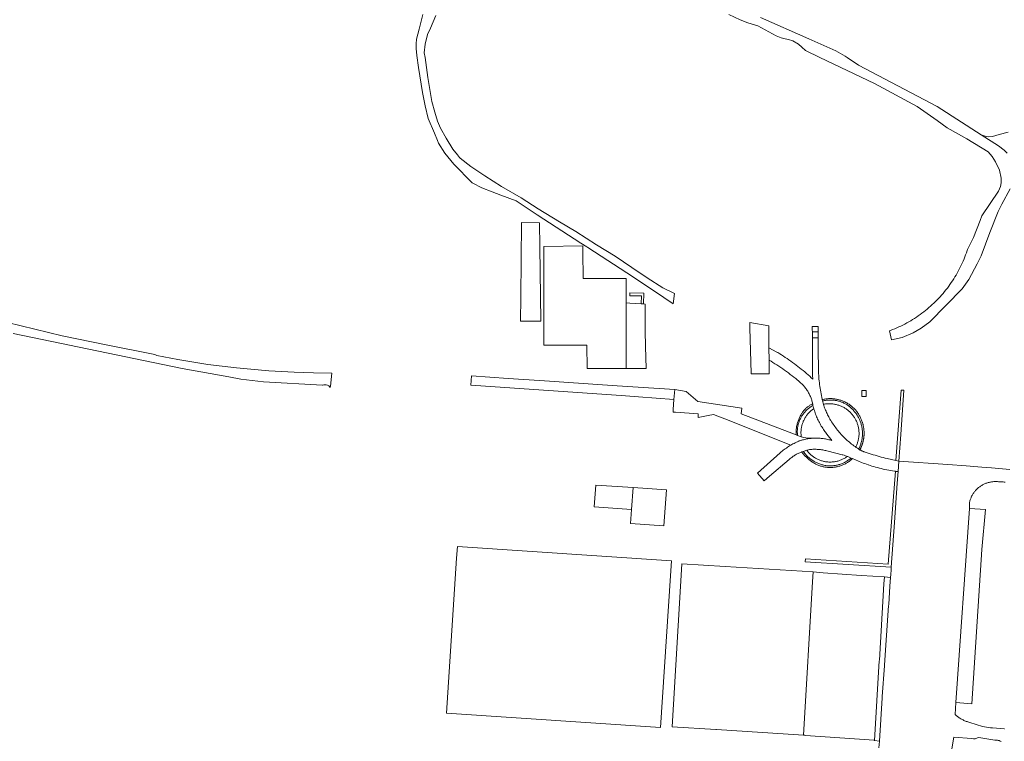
# Model space of a CAD drawing. Extents: x 152825 to 164088, y 457113 to 463005.
# Tile 124 of 256: x 156585 to 156917, y 460270 to 460513. Entities that reach past the tile are written whole.
import ezdxf

# ---------------------------------------------------------------- set-up
doc = ezdxf.new("R2010")
doc.units = 0
doc.header["$LTSCALE"] = 0.5
for name, color, linetype, lineweight in [('B-PV-VH-GESLOTENVERHARDING_ASFALT-GV', 251, 'CONTINUOUS', 18), ('B-PV-VH-GESLOTENVERHARDING_KUNSTSTOF-GV', 251, 'CONTINUOUS', 18), ('B-PV-VH-HALFVERHARDING_GRAVEL-GV', 251, 'CONTINUOUS', 18), ('B-PV-VH-ONVERHARD-GV', 251, 'CONTINUOUS', 18), ('B-PV-VH-ONVERHARD_ZAND-GV', 251, 'CONTINUOUS', 18), ('B-PV-VH-OPENVERHARDING_BETONSTRAATSTEEN-GV', 251, 'CONTINUOUS', 18)]:
    doc.layers.add(name, color=color, linetype=linetype, lineweight=lineweight)

msp = doc.modelspace()

# ---------------------------------------------------------------- linework, layer by layer
at = {"layer": 'B-PV-VH-GESLOTENVERHARDING_ASFALT-GV', "flags": 128}
for points in [[(156918.349, 460361.326), (156912.261, 460361.79), (156910.456, 460361.928), (156906.12, 460362.33), (156905.079, 460362.427), (156903.653, 460362.569), (156897.573, 460362.999), (156881.025, 460364.108), (156880.799, 460360.555), (156880.468, 460356.691), (156879.534, 460343.484), (156878.462, 460328.343), (156878.409, 460327.449), (156878.318, 460325.957), (156878.249, 460324.961), (156878.044, 460321.979), (156877.611, 460315.846), (156877.607, 460315.664), (156877.592, 460315.512), (156876.206, 460295.385), (156876.191, 460295.209), (156875.443, 460284.788), (156875.445, 460284.575), (156875.439, 460284.36), (156874.479, 460269.807), (156874.327, 460267.503)], [(156916.577, 460273.897), (156916.452, 460273.905), (156912.584, 460274.264), (156911.864, 460274.331), (156909.144, 460274.78), (156904.884, 460276.124), (156904.879, 460276.125), (156904.591, 460276.199), (156904.305, 460276.281), (156904.022, 460276.37), (156903.741, 460276.467), (156903.463, 460276.572), (156903.188, 460276.684), (156902.916, 460276.803), (156902.647, 460276.93), (156902.382, 460277.063), (156902.121, 460277.204), (156901.863, 460277.352), (156901.61, 460277.507), (156901.36, 460277.668), (156901.115, 460277.837), (156900.875, 460278.011), (156900.64, 460278.192), (156900.409, 460278.38), (156900.184, 460278.573), (156899.964, 460278.773), (156900.218, 460282.767), (156904.769, 460348.164), (156904.77, 460349.881), (156904.789, 460349.985), (156904.843, 460350.246), (156904.905, 460350.506), (156904.974, 460350.764), (156905.052, 460351.019), (156905.136, 460351.272), (156905.229, 460351.523), (156905.328, 460351.77), (156905.436, 460352.014), (156905.55, 460352.255), (156905.672, 460352.493), (156905.8, 460352.727), (156905.936, 460352.957), (156906.078, 460353.182), (156906.228, 460353.403), (156906.383, 460353.62), (156906.546, 460353.832), (156906.714, 460354.039), (156906.889, 460354.241), (156907.069, 460354.437), (156907.255, 460354.628), (156907.447, 460354.814), (156907.645, 460354.993), (156907.848, 460355.167), (156908.056, 460355.334), (156908.268, 460355.495), (156908.486, 460355.65), (156908.708, 460355.798), (156908.934, 460355.939), (156909.165, 460356.074), (156909.399, 460356.201), (156909.637, 460356.321), (156909.879, 460356.435), (156910.124, 460356.541), (156910.372, 460356.639), (156910.623, 460356.73), (156910.876, 460356.813), (156911.132, 460356.889), (156911.39, 460356.957), (156911.65, 460357.018), (156911.912, 460357.07), (156912.175, 460357.115), (156912.439, 460357.152), (156912.705, 460357.181), (156912.97, 460357.202), (156913.237, 460357.214), (156913.504, 460357.219), (156913.771, 460357.216), (156914.037, 460357.205), (156914.304, 460357.186), (156914.569, 460357.159), (156914.79, 460357.157), (156915.129, 460357.148), (156915.468, 460357.131), (156915.807, 460357.106), (156916.145, 460357.073), (156916.482, 460357.032), (156916.818, 460356.983)], [(156898.728, 460266.492), (156899.558, 460271.117), (156905.446, 460270.673), (156906.13, 460270.621), (156906.754, 460270.601), (156907.529, 460270.929), (156907.952, 460270.98), (156913.332, 460270.16), (156913.346, 460270.161), (156913.528, 460270.166), (156913.71, 460270.163), (156913.891, 460270.152), (156914.072, 460270.133), (156914.252, 460270.106), (156914.43, 460270.071), (156914.606, 460270.028), (156914.781, 460269.978), (156914.953, 460269.92), (156915.123, 460269.854), (156915.289, 460269.782), (156915.452, 460269.701)]]:
    msp.add_lwpolyline(points, dxfattribs=at)
msp.add_lwpolyline([(156910.171, 460347.866), (156904.769, 460348.164), (156900.218, 460282.767), (156905.583, 460282.382), (156908.979, 460334.355)], close=True, dxfattribs=at)
at = {"layer": 'B-PV-VH-GESLOTENVERHARDING_KUNSTSTOF-GV', "flags": 128}
for points in [[(156778.434, 460348.676), (156791.071, 460347.765), (156791.569, 460355.209), (156778.968, 460356.061)], [(156791.569, 460355.209), (156791.071, 460347.765), (156790.704, 460343.123), (156801.911, 460342.336), (156802.748, 460354.397)], [(156804.138, 460325.428), (156804.473, 460330.549), (156732.387, 460335.316), (156732.132, 460331.375), (156728.756, 460279.221), (156800.802, 460274.426)]]:
    msp.add_lwpolyline(points, close=True, dxfattribs=at)
at = {"layer": 'B-PV-VH-HALFVERHARDING_GRAVEL-GV', "flags": 128}
msp.add_lwpolyline([(156582.852, 460407.092), (156639.725, 460395.31), (156655.479, 460392.496), (156659.522, 460391.754), (156667.121, 460390.842), (156686.966, 460389.64), (156687.04, 460389.692), (156687.411, 460389.797), (156687.619, 460389.797), (156688.212, 460389.784), (156688.643, 460389.695), (156689.118, 460389.444), (156689.326, 460389.192), (156689.583, 460388.846), (156689.631, 460389.334), (156690.065, 460393.756), (156683.991, 460393.779), (156677.462, 460394.048), (156668.854, 460394.551), (156658.039, 460395.547), (156648.395, 460396.69), (156638.263, 460398.335), (156631.172, 460399.712), (156630.494, 460399.964), (156614.147, 460403.242), (156599.327, 460406.311), (156553.16, 460417.541)], dxfattribs=at)
msp.add_lwpolyline([(156848.931, 460271.801), (156851.977, 460323.427), (156852.172, 460326.791), (156822.525, 460328.632), (156807.92, 460329.567), (156804.671, 460274.665), (156819.415, 460273.728), (156819.603, 460273.715)], close=True, dxfattribs=at)
at = {"layer": 'B-PV-VH-ONVERHARD-GV', "flags": 128}
msp.add_lwpolyline([(156880.799, 460360.555), (156880.16, 460360.639), (156879.854, 460360.683), (156877.424, 460329.356), (156849.591, 460331.215), (156849.533, 460330.172), (156878.462, 460328.343), (156879.534, 460343.484), (156880.468, 460356.691)], close=True, dxfattribs=at)
at = {"layer": 'B-PV-VH-ONVERHARD_ZAND-GV', "flags": 128}
for points in [[(156720.779, 460514.464), (156719.478, 460509.547), (156718.676, 460506.153), (156718.522, 460504.647), (156718.511, 460502.999), (156718.729, 460500.655), (156719.276, 460496.649), (156720.657, 460488.24), (156721.489, 460483.781), (156722.577, 460479.464), (156724.718, 460474.523), (156725.746, 460472.053), (156726.06, 460471.173), (156728.198, 460467.767), (156731.217, 460464.107), (156737.342, 460457.834), (156737.64, 460457.656), (156740.623, 460456.172), (156744.102, 460454.76), (156747.013, 460453.701), (156752.196, 460451.725), (156759.264, 460447.056), (156773.929, 460437.534), (156775.95, 460436.221), (156776.312, 460435.986), (156791.655, 460426.012), (156801.881, 460419.199), (156805.05, 460417.087), (156805.537, 460420.549), (156801.606, 460422.408), (156796.274, 460425.842), (156791.144, 460429.271), (156785.503, 460433.094), (156779.214, 460436.906), (156772.281, 460441.433), (156766.768, 460444.717), (156759.553, 460449.098), (156753.833, 460452.782), (156747.264, 460456.548), (156741.643, 460460.128), (156738.579, 460462.21), (156736.928, 460463.332), (156733.345, 460466.115), (156733.083, 460466.303), (156732.386, 460467.206), (156730.895, 460469.136), (156728.586, 460472.911), (156726.704, 460476.232), (156725.733, 460478.532), (156724.847, 460481.628), (156723.788, 460485.234), (156722.494, 460493.245), (156721.494, 460500), (156721.26, 460501.626), (156721.489, 460504.525), (156722.384, 460507.747), (156723.319, 460509.872), (156725.13, 460514.158)], [(156823.836, 460514.557), (156827.554, 460512.678), (156830.157, 460511.721), (156833.51, 460510.646), (156839.757, 460507.364), (156841.369, 460506.63), (156842.729, 460506.265), (156843.827, 460506.113), (156845.295, 460505.617), (156847.206, 460504.562), (156848.354, 460503.529), (156849.574, 460502.388), (156854.374, 460500), (156872.78, 460491.256), (156887.177, 460483.574), (156891.733, 460480.422), (156893.981, 460478.775), (156897.296, 460476.346), (156903.944, 460472.624), (156911.055, 460468.2), (156912.415, 460466.67), (156913.552, 460464.9), (156914.914, 460462.046), (156915.462, 460459.413), (156915.433, 460457.785), (156915.212, 460456.539), (156914.545, 460454.99), (156909.022, 460446.742), (156908.402, 460445.177), (156906.146, 460439.394), (156904.142, 460435.366), (156904.026, 460435.007), (156903.783, 460434.291), (156903.527, 460433.581), (156903.258, 460432.875), (156902.978, 460432.173), (156902.685, 460431.477), (156902.38, 460430.786), (156902.063, 460430.1), (156901.734, 460429.42), (156901.393, 460428.746), (156901.041, 460428.078), (156900.677, 460427.416), (156900.302, 460426.76), (156899.915, 460426.111), (156899.516, 460425.469), (156899.107, 460424.834), (156898.687, 460424.207), (156898.256, 460423.586), (156897.814, 460422.974), (156897.361, 460422.369), (156896.898, 460421.772), (156896.425, 460421.183), (156895.941, 460420.603), (156895.448, 460420.031), (156894.944, 460419.468), (156894.431, 460418.914), (156893.908, 460418.369), (156893.376, 460417.832), (156892.834, 460417.306), (156892.283, 460416.789), (156891.724, 460416.281), (156891.155, 460415.784), (156890.578, 460415.296), (156889.993, 460414.819), (156889.399, 460414.352), (156888.797, 460413.895), (156888.188, 460413.449), (156887.571, 460413.013), (156886.946, 460412.589), (156886.314, 460412.175), (156885.675, 460411.772), (156885.028, 460411.381), (156884.376, 460411.001), (156883.716, 460410.632), (156883.051, 460410.275), (156882.379, 460409.93), (156881.701, 460409.596), (156881.017, 460409.275), (156880.328, 460408.965), (156879.634, 460408.667), (156878.928, 460408.379), (156878.218, 460408.103), (156877.86, 460407.972), (156878.558, 460404.897), (156882.132, 460405.766), (156885.832, 460407.274), (156888.575, 460408.843), (156891.444, 460411.02), (156902.405, 460422.151), (156904.623, 460425.282), (156907.429, 460430.533), (156908.744, 460433.218), (156911.698, 460441.077), (156914.494, 460448.17), (156915.67, 460450.662), (156918.501, 460455.839)], [(156917.553, 460467.778), (156916.465, 460468.861), (156914.547, 460470.326), (156908.752, 460474.021), (156893.929, 460483.471), (156867.405, 460497.435), (156863.606, 460500), (156862.989, 460500.499), (156859.788, 460502.277), (156850.737, 460506.325), (156834.427, 460513.45)], [(156917.885, 460474.838), (156914.806, 460474.082), (156912.557, 460473.375), (156911.344, 460473.309), (156910.433, 460473.451), (156908.752, 460474.021), (156914.547, 460470.326), (156916.465, 460468.861), (156917.553, 460467.778)]]:
    msp.add_lwpolyline(points, dxfattribs=at)
for points in [[(156790.473, 460419.772), (156794.331, 460419.715), (156794.226, 460417.101), (156795.064, 460417.047), (156795.211, 460420.667), (156790.487, 460420.737)], [(156881.675, 460373.027), (156882.694, 460387.973), (156881.79, 460387.969), (156880.055, 460364.323), (156881.025, 460364.108)], [(156852.119, 460382.857), (156852.073, 460383.126), (156852.03, 460383.349), (156851.99, 460383.333), (156851.766, 460383.236), (156851.544, 460383.132), (156851.326, 460383.02), (156851.112, 460382.902), (156850.901, 460382.776), (156850.695, 460382.644), (156850.494, 460382.505), (156850.297, 460382.36), (156850.104, 460382.208), (156849.917, 460382.05), (156849.735, 460381.886), (156849.559, 460381.716), (156849.388, 460381.541), (156849.223, 460381.36), (156849.064, 460381.174), (156848.911, 460380.982), (156848.765, 460380.786), (156848.625, 460380.585), (156848.492, 460380.38), (156848.365, 460380.17), (156848.311, 460380.086), (156848.147, 460379.824), (156847.991, 460379.558), (156847.841, 460379.287), (156847.699, 460379.013), (156847.564, 460378.736), (156847.436, 460378.455), (156847.315, 460378.17), (156847.201, 460377.883), (156847.096, 460377.593), (156846.997, 460377.3), (156846.907, 460377.005), (156846.823, 460376.707), (156846.748, 460376.407), (156846.681, 460376.106), (156846.621, 460375.803), (156846.569, 460375.499), (156846.525, 460375.193), (156846.489, 460374.886), (156846.461, 460374.578), (156846.441, 460374.27), (156846.429, 460373.962), (156846.425, 460373.653), (156846.429, 460373.344), (156846.441, 460373.035), (156846.447, 460372.95), (156846.902, 460372.775), (156846.891, 460372.893), (156846.869, 460373.222), (156846.854, 460373.552), (156846.848, 460373.881), (156846.848, 460373.965), (156846.852, 460374.251), (156846.865, 460374.536), (156846.886, 460374.82), (156846.915, 460375.104), (156846.951, 460375.387), (156846.996, 460375.669), (156847.048, 460375.949), (156847.108, 460376.228), (156847.176, 460376.505), (156847.252, 460376.78), (156847.335, 460377.053), (156847.427, 460377.323), (156847.525, 460377.591), (156847.631, 460377.856), (156847.745, 460378.118), (156847.865, 460378.376), (156847.993, 460378.631), (156848.128, 460378.883), (156848.27, 460379.13), (156848.419, 460379.374), (156848.575, 460379.613), (156848.737, 460379.847), (156848.906, 460380.077), (156849.081, 460380.302), (156849.263, 460380.523), (156849.45, 460380.738), (156849.644, 460380.947), (156849.843, 460381.152), (156850.048, 460381.35), (156850.259, 460381.543), (156850.474, 460381.729), (156850.695, 460381.91), (156850.921, 460382.084), (156851.152, 460382.252), (156851.387, 460382.413), (156851.627, 460382.568), (156851.871, 460382.716)], [(156858.235, 460385.154), (156857.934, 460385.157), (156857.633, 460385.153), (156857.332, 460385.14), (156857.031, 460385.119), (156856.731, 460385.091), (156856.432, 460385.054), (156856.134, 460385.01), (156855.838, 460384.957), (156855.542, 460384.897), (156855.249, 460384.829), (156855.363, 460384.357), (156855.484, 460384.395), (156855.704, 460384.441), (156856.007, 460384.497), (156856.312, 460384.545), (156856.617, 460384.585), (156856.924, 460384.618), (156857.231, 460384.642), (156857.343, 460384.649), (156857.65, 460384.663), (156857.958, 460384.67), (156858.265, 460384.668), (156858.573, 460384.658), (156858.88, 460384.641), (156859.186, 460384.615), (156859.333, 460384.6), (156859.609, 460384.565), (156859.883, 460384.522), (156860.157, 460384.472), (156860.429, 460384.413), (156860.699, 460384.347), (156860.967, 460384.273), (156861.233, 460384.192), (156861.497, 460384.102), (156861.757, 460384.006), (156862.015, 460383.902), (156862.27, 460383.79), (156862.522, 460383.671), (156862.769, 460383.545), (156863.014, 460383.412), (156863.254, 460383.272), (156863.49, 460383.125), (156863.722, 460382.971), (156863.949, 460382.811), (156864.172, 460382.644), (156864.253, 460382.581), (156864.494, 460382.386), (156864.731, 460382.185), (156864.963, 460381.977), (156865.189, 460381.764), (156865.409, 460381.545), (156865.624, 460381.321), (156865.833, 460381.091), (156866.036, 460380.855), (156866.233, 460380.615), (156866.424, 460380.369), (156866.608, 460380.119), (156866.786, 460379.864), (156866.957, 460379.604), (156867.121, 460379.341), (156867.279, 460379.073), (156867.429, 460378.801), (156867.573, 460378.525), (156867.667, 460378.335), (156867.793, 460378.063), (156867.913, 460377.787), (156868.025, 460377.508), (156868.129, 460377.226), (156868.226, 460376.942), (156868.315, 460376.655), (156868.397, 460376.366), (156868.471, 460376.075), (156868.537, 460375.782), (156868.596, 460375.487), (156868.646, 460375.191), (156868.689, 460374.894), (156868.723, 460374.595), (156868.75, 460374.296), (156868.769, 460373.996), (156868.78, 460373.696), (156868.782, 460373.396), (156868.777, 460373.095), (156868.764, 460372.795), (156868.742, 460372.495), (156868.713, 460372.196), (156868.676, 460371.898), (156868.631, 460371.601), (156868.578, 460371.306), (156868.517, 460371.011), (156868.449, 460370.719), (156868.372, 460370.428), (156868.288, 460370.14), (156868.196, 460369.854), (156868.097, 460369.57), (156867.99, 460369.29), (156867.876, 460369.012), (156867.754, 460368.737), (156867.625, 460368.466), (156867.489, 460368.198), (156867.508, 460368.183), (156867.67, 460368.062), (156867.836, 460367.947), (156867.9, 460367.907), (156868.009, 460368.112), (156868.023, 460368.139), (156868.102, 460368.292), (156868.115, 460368.319), (156868.191, 460368.474), (156868.204, 460368.501), (156868.277, 460368.657), (156868.289, 460368.684), (156868.359, 460368.842), (156868.371, 460368.869), (156868.439, 460369.028), (156868.45, 460369.055), (156868.515, 460369.216), (156868.526, 460369.243), (156868.588, 460369.404), (156868.598, 460369.431), (156868.657, 460369.595), (156868.667, 460369.622), (156868.724, 460369.786), (156868.733, 460369.813), (156868.787, 460369.978), (156868.795, 460370.005), (156868.846, 460370.172), (156868.854, 460370.199), (156868.902, 460370.366), (156868.91, 460370.393), (156868.955, 460370.562), (156868.962, 460370.588), (156869.005, 460370.758), (156869.011, 460370.785), (156869.051, 460370.955), (156869.056, 460370.982), (156869.093, 460371.153), (156869.098, 460371.179), (156869.132, 460371.352), (156869.137, 460371.378), (156869.168, 460371.551), (156869.172, 460371.577), (156869.2, 460371.751), (156869.204, 460371.777), (156869.228, 460371.951), (156869.232, 460371.977), (156869.254, 460372.152), (156869.256, 460372.178), (156869.275, 460372.354), (156869.278, 460372.379), (156869.293, 460372.555), (156869.295, 460372.58), (156869.308, 460372.757), (156869.309, 460372.782), (156869.319, 460372.959), (156869.32, 460372.984), (156869.326, 460373.161), (156869.327, 460373.186), (156869.33, 460373.364), (156869.331, 460373.388), (156869.331, 460373.566), (156869.331, 460373.59), (156869.328, 460373.769), (156869.327, 460373.793), (156869.321, 460373.971), (156869.32, 460373.995), (156869.311, 460374.173), (156869.31, 460374.196), (156869.298, 460374.375), (156869.296, 460374.398), (156869.28, 460374.577), (156869.278, 460374.6), (156869.26, 460374.778), (156869.257, 460374.801), (156869.236, 460374.979), (156869.233, 460375.002), (156869.208, 460375.18), (156869.205, 460375.202), (156869.177, 460375.38), (156869.173, 460375.402), (156869.142, 460375.58), (156869.138, 460375.601), (156869.104, 460375.778), (156869.1, 460375.799), (156869.063, 460375.976), (156869.058, 460375.997), (156869.018, 460376.174), (156869.013, 460376.194), (156868.969, 460376.37), (156868.964, 460376.39), (156868.917, 460376.566), (156868.912, 460376.586), (156868.862, 460376.761), (156868.856, 460376.78), (156868.803, 460376.955), (156868.797, 460376.974), (156868.741, 460377.147), (156868.735, 460377.166), (156868.676, 460377.339), (156868.67, 460377.357), (156868.607, 460377.529), (156868.601, 460377.547), (156868.581, 460377.6), (156868.579, 460377.605), (156868.479, 460377.883), (156868.369, 460378.162), (156868.252, 460378.439), (156868.128, 460378.712), (156867.996, 460378.982), (156867.857, 460379.249), (156867.712, 460379.512), (156867.559, 460379.77), (156867.399, 460380.025), (156867.233, 460380.275), (156867.06, 460380.521), (156866.881, 460380.762), (156866.695, 460380.998), (156866.503, 460381.229), (156866.305, 460381.455), (156866.102, 460381.675), (156865.892, 460381.89), (156865.676, 460382.1), (156865.455, 460382.303), (156865.229, 460382.501), (156864.998, 460382.692), (156864.761, 460382.878), (156864.52, 460383.056), (156864.274, 460383.229), (156864.024, 460383.395), (156863.769, 460383.554), (156863.51, 460383.706), (156863.421, 460383.756), (156863.155, 460383.897), (156862.885, 460384.032), (156862.612, 460384.159), (156862.336, 460384.279), (156862.056, 460384.391), (156861.774, 460384.496), (156861.489, 460384.594), (156861.202, 460384.684), (156860.912, 460384.766), (156860.62, 460384.841), (156860.326, 460384.907), (156860.031, 460384.966), (156859.734, 460385.017), (156859.436, 460385.061), (156859.137, 460385.096), (156858.837, 460385.123), (156858.536, 460385.143)], [(156858.014, 460383.421), (156857.732, 460383.428), (156857.449, 460383.427), (156857.166, 460383.418), (156856.883, 460383.401), (156856.602, 460383.376), (156856.321, 460383.343), (156856.041, 460383.302), (156855.762, 460383.254), (156855.661, 460383.234), (156855.667, 460383.214), (156855.788, 460382.817), (156855.917, 460382.423), (156856.054, 460382.031), (156856.198, 460381.642), (156856.35, 460381.256), (156856.508, 460380.872), (156856.675, 460380.492), (156856.848, 460380.115), (156857.029, 460379.742), (156857.218, 460379.372), (156857.413, 460379.006), (156857.615, 460378.644), (156857.824, 460378.285), (156858.04, 460377.931), (156858.159, 460377.731), (156858.411, 460377.321), (156858.669, 460376.915), (156858.933, 460376.514), (156859.205, 460376.117), (156859.483, 460375.725), (156859.767, 460375.338), (156860.058, 460374.955), (156860.355, 460374.577), (156860.659, 460374.204), (156860.968, 460373.836), (156861.284, 460373.474), (156861.606, 460373.117), (156861.933, 460372.765), (156862.266, 460372.418), (156862.606, 460372.078), (156862.95, 460371.743), (156863.3, 460371.413), (156863.656, 460371.09), (156864.017, 460370.773), (156864.383, 460370.461), (156864.755, 460370.156), (156865.131, 460369.857), (156865.512, 460369.564), (156865.898, 460369.278), (156866.289, 460368.998), (156866.519, 460368.838), (156866.645, 460369.091), (156866.764, 460369.348), (156866.875, 460369.608), (156866.979, 460369.871), (156867.076, 460370.137), (156867.165, 460370.406), (156867.247, 460370.677), (156867.32, 460370.95), (156867.386, 460371.225), (156867.445, 460371.502), (156867.495, 460371.78), (156867.537, 460372.06), (156867.572, 460372.341), (156867.598, 460372.622), (156867.617, 460372.905), (156867.628, 460373.188), (156867.63, 460373.47), (156867.625, 460373.753), (156867.612, 460374.036), (156867.59, 460374.318), (156867.561, 460374.599), (156867.524, 460374.88), (156867.478, 460375.159), (156867.425, 460375.437), (156867.365, 460375.713), (156867.296, 460375.988), (156867.219, 460376.26), (156867.135, 460376.53), (156867.044, 460376.798), (156866.944, 460377.063), (156866.838, 460377.325), (156866.724, 460377.584), (156866.602, 460377.84), (156866.474, 460378.092), (156866.338, 460378.34), (156866.196, 460378.584), (156866.046, 460378.825), (156865.89, 460379.061), (156865.727, 460379.292), (156865.558, 460379.519), (156865.383, 460379.741), (156865.201, 460379.958), (156865.013, 460380.169), (156864.819, 460380.375), (156864.62, 460380.576), (156864.415, 460380.771), (156864.204, 460380.96), (156863.989, 460381.143), (156863.768, 460381.32), (156863.542, 460381.49), (156863.312, 460381.655), (156863.076, 460381.812), (156862.837, 460381.963), (156862.594, 460382.107), (156862.346, 460382.244), (156862.095, 460382.374), (156861.84, 460382.497), (156861.582, 460382.612), (156861.32, 460382.721), (156861.056, 460382.821), (156860.789, 460382.915), (156860.519, 460383), (156860.247, 460383.078), (156859.973, 460383.149), (156859.697, 460383.211), (156859.42, 460383.266), (156859.141, 460383.313), (156858.86, 460383.352), (156858.579, 460383.383), (156858.297, 460383.406)], [(156852.399, 460381.777), (156852.169, 460381.616), (156851.944, 460381.449), (156851.723, 460381.276), (156851.508, 460381.096), (156851.297, 460380.91), (156851.092, 460380.719), (156850.893, 460380.521), (156850.699, 460380.318), (156850.512, 460380.11), (156850.33, 460379.896), (156850.154, 460379.677), (156849.985, 460379.453), (156849.822, 460379.225), (156849.666, 460378.992), (156849.516, 460378.754), (156849.373, 460378.513), (156849.238, 460378.267), (156849.109, 460378.018), (156848.987, 460377.765), (156848.873, 460377.509), (156848.766, 460377.249), (156848.667, 460376.987), (156848.575, 460376.722), (156848.49, 460376.454), (156848.413, 460376.185), (156848.344, 460375.913), (156848.283, 460375.639), (156848.23, 460375.363), (156848.184, 460375.086), (156848.147, 460374.808), (156848.117, 460374.529), (156848.095, 460374.25), (156848.082, 460373.969), (156848.076, 460373.689), (156848.078, 460373.408), (156848.088, 460373.128), (156848.106, 460372.848), (156848.133, 460372.569), (156848.167, 460372.29), (156848.588, 460372.131), (156849.067, 460372.034), (156849.707, 460371.942), (156852.996, 460371.842), (156853.369, 460371.843), (156853.742, 460371.835), (156854.115, 460371.819), (156854.487, 460371.796), (156854.858, 460371.764), (156855.229, 460371.725), (156855.599, 460371.677), (156855.968, 460371.622), (156856.336, 460371.559), (156856.702, 460371.488), (156857.066, 460371.409), (156857.429, 460371.322), (156857.79, 460371.227), (156858.149, 460371.125), (156858.505, 460371.015), (156858.199, 460371.393), (156857.716, 460372.001), (156857.238, 460372.614), (156856.767, 460373.232), (156856.303, 460373.855), (156856.15, 460374.063), (156855.893, 460374.423), (156855.642, 460374.788), (156855.399, 460375.158), (156855.162, 460375.532), (156854.931, 460375.909), (156854.708, 460376.292), (156854.491, 460376.678), (156854.282, 460377.067), (156854.079, 460377.461), (156853.884, 460377.858), (156853.696, 460378.259), (156853.515, 460378.663), (156853.342, 460379.07), (156853.176, 460379.481), (156853.017, 460379.894), (156852.866, 460380.31), (156852.722, 460380.729), (156852.586, 460381.15), (156852.458, 460381.573)], [(156849.228, 460366.892), (156848.851, 460367.375), (156848.552, 460367.278), (156848.286, 460367.184), (156848.436, 460366.982), (156848.615, 460366.753), (156848.8, 460366.529), (156848.991, 460366.31), (156849.188, 460366.097), (156849.391, 460365.889), (156849.6, 460365.688), (156849.814, 460365.491), (156850.033, 460365.301), (156850.151, 460365.181), (156850.364, 460364.975), (156850.582, 460364.774), (156850.806, 460364.579), (156851.035, 460364.391), (156851.268, 460364.208), (156851.507, 460364.032), (156851.75, 460363.863), (156851.998, 460363.7), (156852.25, 460363.544), (156852.506, 460363.394), (156852.766, 460363.252), (156853.03, 460363.117), (156853.297, 460362.989), (156853.568, 460362.868), (156853.842, 460362.754), (156854.119, 460362.648), (156854.398, 460362.55), (156854.681, 460362.459), (156854.965, 460362.375), (156855.252, 460362.3), (156855.541, 460362.232), (156855.831, 460362.172), (156856.123, 460362.12), (156856.416, 460362.075), (156856.71, 460362.039), (156857.005, 460362.01), (156857.301, 460361.99), (156857.597, 460361.978), (156857.894, 460361.973), (156858.19, 460361.977), (156858.486, 460361.988), (156858.782, 460362.008), (156859.078, 460362.035), (156859.372, 460362.071), (156859.665, 460362.114), (156859.957, 460362.165), (156860.248, 460362.225), (156860.537, 460362.291), (156860.824, 460362.366), (156861.108, 460362.449), (156861.391, 460362.539), (156861.671, 460362.636), (156861.948, 460362.742), (156862.222, 460362.854), (156862.493, 460362.974), (156862.761, 460363.101), (156863.025, 460363.236), (156863.286, 460363.377), (156863.543, 460363.526), (156863.795, 460363.681), (156864.043, 460363.843), (156864.287, 460364.012), (156864.526, 460364.187), (156864.761, 460364.369), (156864.99, 460364.557), (156865.214, 460364.751), (156865.433, 460364.951), (156864.952, 460365.152), (156864.728, 460364.962), (156864.498, 460364.779), (156864.264, 460364.602), (156864.025, 460364.431), (156863.781, 460364.267), (156863.533, 460364.11), (156863.281, 460363.959), (156863.025, 460363.815), (156862.765, 460363.679), (156862.501, 460363.549), (156862.234, 460363.427), (156861.964, 460363.312), (156861.69, 460363.205), (156861.414, 460363.105), (156861.135, 460363.012), (156860.854, 460362.927), (156860.571, 460362.85), (156860.285, 460362.781), (156859.998, 460362.719), (156859.709, 460362.665), (156859.419, 460362.619), (156859.128, 460362.581), (156858.836, 460362.551), (156858.543, 460362.529), (156858.25, 460362.515), (156857.956, 460362.509), (156857.662, 460362.511), (156857.369, 460362.521), (156857.075, 460362.539), (156856.783, 460362.565), (156856.491, 460362.598), (156856.354, 460362.617), (156856.058, 460362.67), (156855.764, 460362.73), (156855.472, 460362.799), (156855.181, 460362.875), (156854.893, 460362.959), (156854.607, 460363.05), (156854.323, 460363.149), (156854.042, 460363.256), (156853.764, 460363.37), (156853.49, 460363.491), (156853.218, 460363.62), (156852.951, 460363.756), (156852.686, 460363.898), (156852.426, 460364.048), (156852.17, 460364.205), (156851.918, 460364.369), (156851.671, 460364.539), (156851.428, 460364.716), (156851.19, 460364.899), (156850.957, 460365.088), (156850.729, 460365.284), (156850.506, 460365.485), (156850.289, 460365.693), (156850.077, 460365.906), (156849.871, 460366.124), (156849.671, 460366.348), (156849.477, 460366.578), (156849.29, 460366.812)], [(156853.193, 460368.073), (156852.824, 460368.081), (156852.455, 460368.081), (156852.086, 460368.073), (156851.717, 460368.056), (156851.349, 460368.032), (156851.271, 460368.026), (156850.966, 460367.973), (156850.663, 460367.913), (156850.361, 460367.845), (156850.061, 460367.768), (156850.018, 460367.757), (156850.188, 460367.534), (156850.365, 460367.316), (156850.548, 460367.104), (156850.737, 460366.896), (156850.932, 460366.694), (156851.133, 460366.498), (156851.339, 460366.308), (156851.55, 460366.123), (156851.766, 460365.945), (156851.988, 460365.772), (156852.214, 460365.606), (156852.445, 460365.447), (156852.681, 460365.295), (156852.92, 460365.149), (156853.164, 460365.01), (156853.411, 460364.878), (156853.663, 460364.753), (156853.918, 460364.635), (156854.176, 460364.525), (156854.437, 460364.422), (156854.7, 460364.326), (156854.967, 460364.239), (156855.236, 460364.158), (156855.507, 460364.086), (156855.78, 460364.021), (156856.054, 460363.964), (156856.33, 460363.915), (156856.608, 460363.874), (156856.887, 460363.84), (156857.166, 460363.815), (156857.446, 460363.797), (156857.727, 460363.788), (156858.007, 460363.786), (156858.288, 460363.793), (156858.568, 460363.808), (156858.847, 460363.83), (156859.126, 460363.861), (156859.404, 460363.899), (156859.681, 460363.946), (156859.956, 460364), (156860.23, 460364.062), (156860.501, 460364.132), (156860.771, 460364.209), (156861.038, 460364.295), (156861.303, 460364.387), (156861.565, 460364.488), (156861.824, 460364.595), (156862.08, 460364.71), (156862.333, 460364.833), (156862.582, 460364.962), (156862.827, 460365.099), (156863.068, 460365.242), (156863.305, 460365.393), (156863.537, 460365.55), (156863.701, 460365.666), (156863.431, 460365.769), (156863.03, 460365.916), (156862.626, 460366.056), (156862.22, 460366.188), (156861.945, 460366.272), (156857.198, 460367.464), (156856.841, 460367.559), (156856.483, 460367.646), (156856.122, 460367.725), (156855.76, 460367.796), (156855.396, 460367.859), (156855.031, 460367.915), (156854.665, 460367.963), (156854.298, 460368.002), (156853.93, 460368.034), (156853.562, 460368.058)], [(156878.249, 460324.961), (156876.161, 460325.116), (156875.991, 460322.767), (156874.474, 460297.048), (156874.46, 460296.882), (156872.884, 460270.04), (156874.479, 460269.807), (156875.439, 460284.36), (156875.445, 460284.575), (156875.443, 460284.788), (156876.191, 460295.209), (156876.206, 460295.385), (156877.592, 460315.512), (156877.607, 460315.664), (156877.611, 460315.846), (156878.044, 460321.979)]]:
    msp.add_lwpolyline(points, close=True, dxfattribs=at)
at = {"layer": 'B-PV-VH-OPENVERHARDING_BETONSTRAATSTEEN-GV', "flags": 128}
for points in [[(156753.748, 460419.344), (156753.676, 460411.263), (156760.513, 460411.261), (156760.16, 460436.302), (156760.013, 460444.4), (156753.969, 460444.414)], [(156789.235, 460417.424), (156789.207, 460425.617), (156774.697, 460425.579), (156774.675, 460434.565), (156774.67, 460436.565), (156761.552, 460436.327), (156761.544, 460411.261), (156761.542, 460403.161), (156775.992, 460403.157), (156776.105, 460395.332), (156789.19, 460395.323), (156789.27, 460407.014), (156789.248, 460413.515)], [(156789.19, 460395.323), (156795.958, 460395.318), (156795.77, 460402.736), (156795.638, 460407.939), (156795.573, 460410.508), (156795.626, 460417.011), (156795.064, 460417.047), (156794.226, 460417.101), (156790.437, 460417.346), (156789.235, 460417.424), (156789.248, 460413.515), (156789.27, 460407.014)], [(156837.318, 460398.131), (156837.307, 460402.277), (156837.244, 460409.678), (156830.826, 460410.802), (156830.859, 460408.83), (156830.877, 460408.83), (156831.26, 460393.685), (156831.264, 460393.488), (156837.351, 460393.542)], [(156853.908, 460407.794), (156853.906, 460409.442), (156851.897, 460409.416), (156851.903, 460408.289), (156851.906, 460407.618), (156853.908, 460407.659)], [(156853.892, 460406.262), (156853.908, 460407.659), (156851.906, 460407.618), (156851.909, 460406.63), (156851.911, 460405.641), (156853.885, 460405.671)], [(156852.119, 460382.857), (156852.224, 460382.427), (156852.337, 460381.999), (156852.399, 460381.777), (156852.458, 460381.573), (156852.586, 460381.15), (156852.722, 460380.729), (156852.866, 460380.31), (156853.017, 460379.894), (156853.176, 460379.481), (156853.342, 460379.07), (156853.515, 460378.663), (156853.696, 460378.259), (156853.884, 460377.858), (156854.079, 460377.461), (156854.282, 460377.067), (156854.491, 460376.678), (156854.708, 460376.292), (156854.931, 460375.909), (156855.162, 460375.532), (156855.399, 460375.158), (156855.642, 460374.788), (156855.893, 460374.423), (156856.15, 460374.063), (156856.303, 460373.855), (156856.767, 460373.232), (156857.238, 460372.614), (156857.716, 460372.001), (156858.199, 460371.393), (156858.505, 460371.015), (156858.149, 460371.125), (156857.79, 460371.227), (156857.429, 460371.322), (156857.066, 460371.409), (156856.702, 460371.488), (156856.336, 460371.559), (156855.968, 460371.622), (156855.599, 460371.677), (156855.229, 460371.725), (156854.858, 460371.764), (156854.487, 460371.796), (156854.115, 460371.819), (156853.742, 460371.835), (156853.369, 460371.843), (156852.996, 460371.842), (156852.623, 460371.834), (156852.25, 460371.817), (156851.878, 460371.793), (156851.507, 460371.761), (156851.136, 460371.72), (156850.766, 460371.672), (156850.397, 460371.616), (156850.03, 460371.552), (156849.664, 460371.48), (156849.299, 460371.4), (156848.937, 460371.313), (156848.576, 460371.217), (156848.389, 460371.164), (156848.218, 460371.114), (156847.862, 460371.003), (156847.508, 460370.885), (156847.369, 460370.836), (156847.343, 460370.827), (156846.944, 460370.653), (156846.822, 460370.598), (156846.548, 460370.471), (156846.156, 460370.283), (156845.767, 460370.087), (156845.382, 460369.884), (156845, 460369.674), (156844.623, 460369.457), (156844.249, 460369.233), (156843.88, 460369.002), (156843.515, 460368.764), (156843.155, 460368.52), (156842.799, 460368.269), (156842.447, 460368.012), (156842.101, 460367.749), (156841.759, 460367.479), (156841.422, 460367.202), (156841.091, 460366.92), (156833.417, 460360.086), (156835.739, 460357.425), (156837.53, 460358.996), (156844.122, 460364.637), (156844.246, 460364.751), (156844.482, 460364.958), (156844.723, 460365.16), (156844.969, 460365.355), (156845.22, 460365.544), (156845.476, 460365.727), (156845.736, 460365.903), (156846.001, 460366.072), (156846.27, 460366.234), (156846.543, 460366.39), (156846.82, 460366.538), (156847.1, 460366.68), (156847.385, 460366.814), (156847.672, 460366.941), (156847.962, 460367.061), (156848.256, 460367.173), (156848.286, 460367.184), (156848.552, 460367.278), (156848.851, 460367.375), (156848.883, 460367.387), (156849.174, 460367.494), (156849.467, 460367.593), (156849.763, 460367.685), (156850.018, 460367.757), (156850.061, 460367.768), (156850.361, 460367.845), (156850.663, 460367.913), (156850.966, 460367.973), (156851.271, 460368.026), (156851.349, 460368.032), (156851.717, 460368.056), (156852.086, 460368.073), (156852.455, 460368.081), (156852.824, 460368.081), (156853.193, 460368.073), (156853.562, 460368.058), (156853.93, 460368.034), (156854.298, 460368.002), (156854.665, 460367.963), (156855.031, 460367.915), (156855.396, 460367.859), (156855.76, 460367.796), (156856.122, 460367.725), (156856.483, 460367.646), (156856.841, 460367.559), (156857.198, 460367.464), (156861.945, 460366.272), (156862.22, 460366.188), (156862.626, 460366.056), (156863.03, 460365.916), (156863.431, 460365.769), (156863.701, 460365.666), (156863.83, 460365.615), (156864.952, 460365.152), (156865.433, 460364.951), (156868.445, 460363.69), (156869.013, 460363.469), (156869.586, 460363.255), (156870.162, 460363.049), (156870.74, 460362.85), (156870.763, 460362.842), (156871.376, 460362.641), (156871.99, 460362.448), (156872.607, 460362.262), (156873.227, 460362.084), (156873.848, 460361.914), (156874.472, 460361.751), (156875.097, 460361.596), (156875.724, 460361.449), (156876.354, 460361.31), (156876.984, 460361.178), (156877.617, 460361.055), (156878.251, 460360.939), (156878.886, 460360.831), (156879.522, 460360.731), (156879.854, 460360.683), (156880.16, 460360.639), (156880.799, 460360.555), (156881.025, 460364.108), (156880.055, 460364.323), (156877.078, 460364.984), (156876.398, 460365.143), (156875.72, 460365.31), (156875.043, 460365.484), (156874.369, 460365.666), (156873.697, 460365.856), (156873.027, 460366.053), (156872.359, 460366.259), (156871.694, 460366.471), (156871.032, 460366.692), (156870.371, 460366.92), (156869.714, 460367.155), (156869.494, 460367.236), (156869.299, 460367.285), (156869.105, 460367.342), (156868.914, 460367.407), (156868.726, 460367.479), (156868.541, 460367.558), (156868.359, 460367.645), (156868.181, 460367.739), (156868.006, 460367.84), (156867.9, 460367.907), (156867.836, 460367.947), (156867.67, 460368.062), (156867.508, 460368.183), (156867.489, 460368.198), (156867.085, 460368.458), (156866.685, 460368.725), (156866.519, 460368.838), (156866.289, 460368.998), (156865.898, 460369.278), (156865.512, 460369.564), (156865.131, 460369.857), (156864.755, 460370.156), (156864.383, 460370.461), (156864.017, 460370.773), (156863.656, 460371.09), (156863.3, 460371.413), (156862.95, 460371.743), (156862.606, 460372.078), (156862.266, 460372.418), (156861.933, 460372.765), (156861.606, 460373.117), (156861.284, 460373.474), (156860.968, 460373.836), (156860.659, 460374.204), (156860.355, 460374.577), (156860.058, 460374.955), (156859.767, 460375.338), (156859.483, 460375.725), (156859.205, 460376.117), (156858.933, 460376.514), (156858.669, 460376.915), (156858.411, 460377.321), (156858.159, 460377.731), (156858.04, 460377.931), (156857.824, 460378.285), (156857.615, 460378.644), (156857.413, 460379.006), (156857.218, 460379.372), (156857.029, 460379.742), (156856.848, 460380.115), (156856.675, 460380.492), (156856.508, 460380.872), (156856.35, 460381.256), (156856.198, 460381.642), (156856.054, 460382.031), (156855.917, 460382.423), (156855.788, 460382.817), (156855.667, 460383.214), (156855.661, 460383.234), (156855.553, 460383.613), (156855.447, 460384.014), (156855.363, 460384.357), (156855.249, 460384.829), (156855.218, 460384.962), (156855.08, 460385.569), (156854.95, 460386.177), (156854.828, 460386.787), (156854.714, 460387.399), (156854.607, 460388.012), (156854.509, 460388.626), (156854.418, 460389.242), (156854.335, 460389.859), (156854.261, 460390.477), (156854.194, 460391.095), (156854.135, 460391.715), (156854.084, 460392.335), (156854.042, 460392.956), (156854.007, 460393.577), (156853.98, 460394.198), (156853.97, 460394.49), (156853.913, 460402.038), (156853.885, 460405.671), (156851.911, 460405.641), (156851.912, 460404.795), (156851.932, 460394.614), (156852.015, 460393.063), (156852.109, 460391.657), (156851.566, 460392.165), (156851.017, 460392.666), (156850.463, 460393.162), (156849.903, 460393.652), (156849.339, 460394.136), (156848.769, 460394.614), (156848.194, 460395.085), (156847.614, 460395.551), (156847.029, 460396.01), (156846.439, 460396.463), (156845.844, 460396.909), (156845.245, 460397.349), (156844.641, 460397.783), (156844.032, 460398.21), (156843.418, 460398.63), (156842.801, 460399.044), (156842.178, 460399.451), (156841.552, 460399.851), (156840.921, 460400.245), (156840.286, 460400.632), (156839.978, 460400.816), (156837.307, 460402.277), (156837.318, 460398.131), (156837.989, 460397.727), (156838.656, 460397.316), (156839.318, 460396.899), (156839.977, 460396.475), (156840.63, 460396.044), (156841.28, 460395.606), (156841.925, 460395.162), (156842.565, 460394.711), (156843.201, 460394.254), (156843.832, 460393.79), (156844.458, 460393.32), (156845.08, 460392.843), (156845.696, 460392.36), (156846.308, 460391.871), (156846.915, 460391.376), (156847.094, 460391.227), (156847.35, 460391.028), (156847.601, 460390.822), (156847.846, 460390.61), (156848.087, 460390.392), (156848.321, 460390.169), (156848.551, 460389.94), (156848.774, 460389.705), (156848.992, 460389.464), (156849.204, 460389.219), (156849.409, 460388.968), (156849.609, 460388.712), (156849.802, 460388.451), (156849.988, 460388.186), (156850.168, 460387.916), (156850.341, 460387.642), (156850.508, 460387.364), (156850.667, 460387.081), (156850.82, 460386.795), (156850.965, 460386.505), (156851.103, 460386.212), (156851.234, 460385.915), (156851.358, 460385.615), (156851.474, 460385.312), (156851.582, 460385.007), (156851.683, 460384.699), (156851.777, 460384.388), (156851.862, 460384.075), (156851.94, 460383.76), (156852.01, 460383.444), (156852.03, 460383.349), (156852.073, 460383.126)], [(156760.018, 460391.247), (156749.463, 460391.953), (156737.147, 460392.776), (156736.931, 460389.699), (156738.56, 460389.585), (156787.529, 460386.145), (156793.389, 460385.733), (156805.29, 460384.897), (156805.573, 460388.203), (156786.136, 460389.502), (156761.668, 460391.137)], [(156816.81, 460379.44), (156818.653, 460379.788), (156822.482, 460378.347), (156844.623, 460369.457), (156845, 460369.674), (156845.382, 460369.884), (156845.767, 460370.087), (156846.156, 460370.283), (156846.548, 460370.471), (156846.822, 460370.598), (156846.944, 460370.653), (156847.343, 460370.827), (156847.369, 460370.836), (156847.508, 460370.885), (156847.862, 460371.003), (156848.218, 460371.114), (156848.389, 460371.164), (156848.576, 460371.217), (156848.937, 460371.313), (156849.299, 460371.4), (156849.664, 460371.48), (156850.03, 460371.552), (156850.397, 460371.616), (156850.766, 460371.672), (156851.136, 460371.72), (156851.507, 460371.761), (156851.878, 460371.793), (156852.25, 460371.817), (156852.623, 460371.834), (156852.996, 460371.842), (156849.707, 460371.942), (156849.067, 460372.034), (156848.588, 460372.131), (156848.167, 460372.29), (156846.902, 460372.775), (156846.447, 460372.95), (156827.93, 460380.048), (156828.222, 460381.925), (156813.381, 460384.219), (156809.421, 460387.53), (156805.573, 460388.203), (156805.29, 460384.897), (156805.052, 460381.509), (156804.99, 460380.627), (156805.87, 460380.568), (156813.514, 460380.053), (156813.426, 460378.802)], [(156870.014, 460387.913), (156868.608, 460387.921), (156868.568, 460385.896), (156869.986, 460385.858)], [(156852.119, 460382.857), (156851.871, 460382.716), (156851.627, 460382.568), (156851.387, 460382.413), (156851.152, 460382.252), (156850.921, 460382.084), (156850.695, 460381.91), (156850.474, 460381.729), (156850.259, 460381.543), (156850.048, 460381.35), (156849.843, 460381.152), (156849.644, 460380.947), (156849.45, 460380.738), (156849.263, 460380.523), (156849.081, 460380.302), (156848.906, 460380.077), (156848.737, 460379.847), (156848.575, 460379.613), (156848.419, 460379.374), (156848.27, 460379.13), (156848.128, 460378.883), (156847.993, 460378.631), (156847.865, 460378.376), (156847.745, 460378.118), (156847.631, 460377.856), (156847.525, 460377.591), (156847.427, 460377.323), (156847.335, 460377.053), (156847.252, 460376.78), (156847.176, 460376.505), (156847.108, 460376.228), (156847.048, 460375.949), (156846.996, 460375.669), (156846.951, 460375.387), (156846.915, 460375.104), (156846.886, 460374.82), (156846.865, 460374.536), (156846.852, 460374.251), (156846.848, 460373.965), (156846.848, 460373.881), (156846.854, 460373.552), (156846.869, 460373.222), (156846.891, 460372.893), (156846.902, 460372.775), (156848.167, 460372.29), (156848.133, 460372.569), (156848.106, 460372.848), (156848.088, 460373.128), (156848.078, 460373.408), (156848.076, 460373.689), (156848.082, 460373.969), (156848.095, 460374.25), (156848.117, 460374.529), (156848.147, 460374.808), (156848.184, 460375.086), (156848.23, 460375.363), (156848.283, 460375.639), (156848.344, 460375.913), (156848.413, 460376.185), (156848.49, 460376.454), (156848.575, 460376.722), (156848.667, 460376.987), (156848.766, 460377.249), (156848.873, 460377.509), (156848.987, 460377.765), (156849.109, 460378.018), (156849.238, 460378.267), (156849.373, 460378.513), (156849.516, 460378.754), (156849.666, 460378.992), (156849.822, 460379.225), (156849.985, 460379.453), (156850.154, 460379.677), (156850.33, 460379.896), (156850.512, 460380.11), (156850.699, 460380.318), (156850.893, 460380.521), (156851.092, 460380.719), (156851.297, 460380.91), (156851.508, 460381.096), (156851.723, 460381.276), (156851.944, 460381.449), (156852.169, 460381.616), (156852.399, 460381.777), (156852.337, 460381.999), (156852.224, 460382.427)], [(156858.265, 460384.668), (156857.958, 460384.67), (156857.65, 460384.663), (156857.343, 460384.649), (156857.231, 460384.642), (156856.924, 460384.618), (156856.617, 460384.585), (156856.312, 460384.545), (156856.007, 460384.497), (156855.704, 460384.441), (156855.484, 460384.395), (156855.363, 460384.357), (156855.447, 460384.014), (156855.553, 460383.613), (156855.661, 460383.234), (156855.762, 460383.254), (156856.041, 460383.302), (156856.321, 460383.343), (156856.602, 460383.376), (156856.883, 460383.401), (156857.166, 460383.418), (156857.449, 460383.427), (156857.732, 460383.428), (156858.014, 460383.421), (156858.297, 460383.406), (156858.579, 460383.383), (156858.86, 460383.352), (156859.141, 460383.313), (156859.42, 460383.266), (156859.697, 460383.211), (156859.973, 460383.149), (156860.247, 460383.078), (156860.519, 460383), (156860.789, 460382.915), (156861.056, 460382.821), (156861.32, 460382.721), (156861.582, 460382.612), (156861.84, 460382.497), (156862.095, 460382.374), (156862.346, 460382.244), (156862.594, 460382.107), (156862.837, 460381.963), (156863.076, 460381.812), (156863.312, 460381.655), (156863.542, 460381.49), (156863.768, 460381.32), (156863.989, 460381.143), (156864.204, 460380.96), (156864.415, 460380.771), (156864.62, 460380.576), (156864.819, 460380.375), (156865.013, 460380.169), (156865.201, 460379.958), (156865.383, 460379.741), (156865.558, 460379.519), (156865.727, 460379.292), (156865.89, 460379.061), (156866.046, 460378.825), (156866.196, 460378.584), (156866.338, 460378.34), (156866.474, 460378.092), (156866.602, 460377.84), (156866.724, 460377.584), (156866.838, 460377.325), (156866.944, 460377.063), (156867.044, 460376.798), (156867.135, 460376.53), (156867.219, 460376.26), (156867.296, 460375.988), (156867.365, 460375.713), (156867.425, 460375.437), (156867.478, 460375.159), (156867.524, 460374.88), (156867.561, 460374.599), (156867.59, 460374.318), (156867.612, 460374.036), (156867.625, 460373.753), (156867.63, 460373.47), (156867.628, 460373.188), (156867.617, 460372.905), (156867.598, 460372.622), (156867.572, 460372.341), (156867.537, 460372.06), (156867.495, 460371.78), (156867.445, 460371.502), (156867.386, 460371.225), (156867.32, 460370.95), (156867.247, 460370.677), (156867.165, 460370.406), (156867.076, 460370.137), (156866.979, 460369.871), (156866.875, 460369.608), (156866.764, 460369.348), (156866.645, 460369.091), (156866.519, 460368.838), (156866.685, 460368.725), (156867.085, 460368.458), (156867.489, 460368.198), (156867.625, 460368.466), (156867.754, 460368.737), (156867.876, 460369.012), (156867.99, 460369.29), (156868.097, 460369.57), (156868.196, 460369.854), (156868.288, 460370.14), (156868.372, 460370.428), (156868.449, 460370.719), (156868.517, 460371.011), (156868.578, 460371.306), (156868.631, 460371.601), (156868.676, 460371.898), (156868.713, 460372.196), (156868.742, 460372.495), (156868.764, 460372.795), (156868.777, 460373.095), (156868.782, 460373.396), (156868.78, 460373.696), (156868.769, 460373.996), (156868.75, 460374.296), (156868.723, 460374.595), (156868.689, 460374.894), (156868.646, 460375.191), (156868.596, 460375.487), (156868.537, 460375.782), (156868.471, 460376.075), (156868.397, 460376.366), (156868.315, 460376.655), (156868.226, 460376.942), (156868.129, 460377.226), (156868.025, 460377.508), (156867.913, 460377.787), (156867.793, 460378.063), (156867.667, 460378.335), (156867.573, 460378.525), (156867.429, 460378.801), (156867.279, 460379.073), (156867.121, 460379.341), (156866.957, 460379.604), (156866.786, 460379.864), (156866.608, 460380.119), (156866.424, 460380.369), (156866.233, 460380.615), (156866.036, 460380.855), (156865.833, 460381.091), (156865.624, 460381.321), (156865.409, 460381.545), (156865.189, 460381.764), (156864.963, 460381.977), (156864.731, 460382.185), (156864.494, 460382.386), (156864.253, 460382.581), (156864.172, 460382.644), (156863.949, 460382.811), (156863.722, 460382.971), (156863.49, 460383.125), (156863.254, 460383.272), (156863.014, 460383.412), (156862.769, 460383.545), (156862.522, 460383.671), (156862.27, 460383.79), (156862.015, 460383.902), (156861.757, 460384.006), (156861.497, 460384.102), (156861.233, 460384.192), (156860.967, 460384.273), (156860.699, 460384.347), (156860.429, 460384.413), (156860.157, 460384.472), (156859.883, 460384.522), (156859.609, 460384.565), (156859.333, 460384.6), (156859.186, 460384.615), (156858.88, 460384.641), (156858.573, 460384.658)], [(156850.188, 460367.534), (156850.018, 460367.757), (156849.763, 460367.685), (156849.467, 460367.593), (156849.174, 460367.494), (156848.883, 460367.387), (156848.851, 460367.375), (156849.228, 460366.892), (156849.29, 460366.812), (156849.477, 460366.578), (156849.671, 460366.348), (156849.871, 460366.124), (156850.077, 460365.906), (156850.289, 460365.693), (156850.506, 460365.485), (156850.729, 460365.284), (156850.957, 460365.088), (156851.19, 460364.899), (156851.428, 460364.716), (156851.671, 460364.539), (156851.918, 460364.369), (156852.17, 460364.205), (156852.426, 460364.048), (156852.686, 460363.898), (156852.951, 460363.756), (156853.218, 460363.62), (156853.49, 460363.491), (156853.764, 460363.37), (156854.042, 460363.256), (156854.323, 460363.149), (156854.607, 460363.05), (156854.893, 460362.959), (156855.181, 460362.875), (156855.472, 460362.799), (156855.764, 460362.73), (156856.058, 460362.67), (156856.354, 460362.617), (156856.491, 460362.598), (156856.783, 460362.565), (156857.075, 460362.539), (156857.369, 460362.521), (156857.662, 460362.511), (156857.956, 460362.509), (156858.25, 460362.515), (156858.543, 460362.529), (156858.836, 460362.551), (156859.128, 460362.581), (156859.419, 460362.619), (156859.709, 460362.665), (156859.998, 460362.719), (156860.285, 460362.781), (156860.571, 460362.85), (156860.854, 460362.927), (156861.135, 460363.012), (156861.414, 460363.105), (156861.69, 460363.205), (156861.964, 460363.312), (156862.234, 460363.427), (156862.501, 460363.549), (156862.765, 460363.679), (156863.025, 460363.815), (156863.281, 460363.959), (156863.533, 460364.11), (156863.781, 460364.267), (156864.025, 460364.431), (156864.264, 460364.602), (156864.498, 460364.779), (156864.728, 460364.962), (156864.952, 460365.152), (156863.83, 460365.615), (156863.701, 460365.666), (156863.537, 460365.55), (156863.305, 460365.393), (156863.068, 460365.242), (156862.827, 460365.099), (156862.582, 460364.962), (156862.333, 460364.833), (156862.08, 460364.71), (156861.824, 460364.595), (156861.565, 460364.488), (156861.303, 460364.387), (156861.038, 460364.295), (156860.771, 460364.209), (156860.501, 460364.132), (156860.23, 460364.062), (156859.956, 460364), (156859.681, 460363.946), (156859.404, 460363.899), (156859.126, 460363.861), (156858.847, 460363.83), (156858.568, 460363.808), (156858.288, 460363.793), (156858.007, 460363.786), (156857.727, 460363.788), (156857.446, 460363.797), (156857.166, 460363.815), (156856.887, 460363.84), (156856.608, 460363.874), (156856.33, 460363.915), (156856.054, 460363.964), (156855.78, 460364.021), (156855.507, 460364.086), (156855.236, 460364.158), (156854.967, 460364.239), (156854.7, 460364.326), (156854.437, 460364.422), (156854.176, 460364.525), (156853.918, 460364.635), (156853.663, 460364.753), (156853.411, 460364.878), (156853.164, 460365.01), (156852.92, 460365.149), (156852.681, 460365.295), (156852.445, 460365.447), (156852.214, 460365.606), (156851.988, 460365.772), (156851.766, 460365.945), (156851.55, 460366.123), (156851.339, 460366.308), (156851.133, 460366.498), (156850.932, 460366.694), (156850.737, 460366.896), (156850.548, 460367.104), (156850.365, 460367.316)], [(156876.161, 460325.116), (156868.316, 460325.633), (156855.601, 460326.522), (156852.172, 460326.791), (156851.977, 460323.427), (156848.931, 460271.801), (156849.368, 460271.772), (156849.556, 460271.747), (156872.689, 460270.083), (156872.884, 460270.04), (156874.46, 460296.882), (156874.474, 460297.048), (156875.991, 460322.767)]]:
    msp.add_lwpolyline(points, close=True, dxfattribs=at)

doc.saveas('drawing.dxf')
